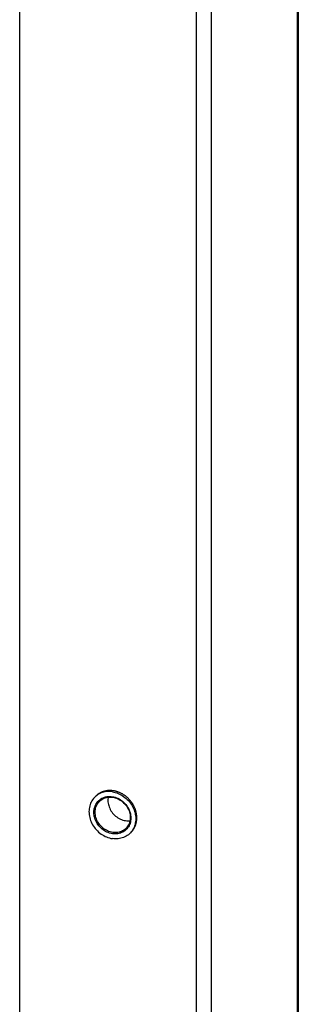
# Model space of a CAD drawing. Header units: inches. Extents: x 0 to 157, y 0 to 121.
# Tile 16 of 19: x 122.03 to 124.78, y 80.35 to 90.08. Entities that reach past the tile are written whole.
import ezdxf

# ---------------------------------------------------------------- set-up
doc = ezdxf.new("R2010")
doc.units = ezdxf.units.IN
doc.header["$LTSCALE"] = 8.642857
doc.header["$MEASUREMENT"] = 0
doc.layers.get('0').update_dxf_attribs({"linetype": 'CONTINUOUS'})
doc.layers.add('02___PRT_ALL_AXES', color=7, linetype='CONTINUOUS')

msp = doc.modelspace()

# ---------------------------------------------------------------- linework, layer by layer
at = {"color": 3, "linetype": 'Continuous'}
for p, q in [((124.7762, 19.4613), (124.7762, 97.2335)), ((122.0272, 96.6569), (122.0272, 18.9403)), ((123.9236, 18.6708), (123.9236, 96.4429)), ((123.7778, 18.6476), (123.7778, 96.4198))]:
    msp.add_line(p, q, dxfattribs=at)
at = {"color": 7, "linetype": 'Continuous'}
for p, q in [((122.7747, 82.4022), (122.7947, 82.4208)), ((122.786, 82.4119), (122.7757, 82.4032)), ((123.1226, 82.0448), (123.114, 82.0363)), ((123.1315, 82.055), (123.1226, 82.0448))]:
    msp.add_line(p, q, dxfattribs=at)
at = {"color": 3, "linetype": 'Continuous'}
msp.add_lwpolyline([(124.7843, 97.2374), (124.7843, 19.4885), (124.7843, 19.4867), (124.7842, 19.4848), (124.784, 19.483), (124.7837, 19.4811), (124.7834, 19.4793), (124.783, 19.4775), (124.7825, 19.4757), (124.782, 19.4738), (124.7813, 19.472), (124.7806, 19.4702), (124.7799, 19.4684), (124.7791, 19.4666), (124.7782, 19.4648), (124.7772, 19.463), (124.7762, 19.4613)], dxfattribs=at)
at = {"color": 7, "linetype": 'Continuous'}
for points in [[(122.9443, 82.4506), (122.9298, 82.4523), (122.9153, 82.4532), (122.901, 82.4531), (122.8868, 82.452), (122.8728, 82.4501), (122.8592, 82.4472), (122.8458, 82.4435), (122.8329, 82.4389), (122.8204, 82.4334), (122.8083, 82.427), (122.7969, 82.4198), (122.786, 82.4119)], [(122.9443, 82.4506), (122.9589, 82.4479), (122.9733, 82.4444), (122.9877, 82.4399), (123.0018, 82.4346), (123.0158, 82.4285), (123.0295, 82.4215), (123.0428, 82.4137), (123.0558, 82.4051), (123.0683, 82.3958), (123.0803, 82.3858), (123.0918, 82.3752), (123.1027, 82.3639), (123.113, 82.3521), (123.1226, 82.3397), (123.1315, 82.3269), (123.1396, 82.3137), (123.147, 82.3), (123.1536, 82.2861), (123.1594, 82.2719), (123.1643, 82.2575), (123.1684, 82.2429), (123.1716, 82.2282), (123.1738, 82.2135), (123.1752, 82.1989), (123.1757, 82.1843), (123.1752, 82.1698), (123.1738, 82.1555), (123.1716, 82.1415), (123.1684, 82.1278), (123.1643, 82.1145), (123.1594, 82.1016), (123.1536, 82.0891), (123.147, 82.0771), (123.1396, 82.0658), (123.1315, 82.055)], [(122.7747, 82.4022), (122.7661, 82.3937), (122.7572, 82.3836), (122.749, 82.3728), (122.7416, 82.3614), (122.735, 82.3494), (122.7292, 82.337), (122.7243, 82.3241), (122.7203, 82.3107), (122.7171, 82.297), (122.7148, 82.283), (122.7134, 82.2687), (122.713, 82.2543), (122.7134, 82.2397), (122.7148, 82.225), (122.7171, 82.2103), (122.7203, 82.1957), (122.7243, 82.1811), (122.7292, 82.1667), (122.735, 82.1525), (122.7416, 82.1385), (122.749, 82.1249), (122.7572, 82.1116), (122.7661, 82.0988), (122.7757, 82.0864), (122.786, 82.0746), (122.7969, 82.0633), (122.8083, 82.0527), (122.8204, 82.0427), (122.8329, 82.0334), (122.8458, 82.0249), (122.8592, 82.0171), (122.8728, 82.0101), (122.8868, 82.0039), (122.901, 81.9986), (122.9153, 81.9942), (122.9298, 81.9906), (122.9443, 81.9879)], [(122.9443, 82.0362), (122.931, 82.0387), (122.9176, 82.0421), (122.9043, 82.0467), (122.891, 82.0521), (122.878, 82.0586), (122.8654, 82.066), (122.8532, 82.0743), (122.8415, 82.0833), (122.8304, 82.0932), (122.82, 82.1037), (122.8103, 82.1148), (122.8013, 82.1265), (122.7932, 82.1388), (122.7859, 82.1515), (122.7794, 82.1646), (122.7739, 82.178), (122.7694, 82.1917), (122.7658, 82.2055), (122.7633, 82.2193), (122.7617, 82.2332), (122.7612, 82.247), (122.7617, 82.2606), (122.7633, 82.274), (122.7658, 82.2871), (122.7694, 82.2998), (122.7739, 82.3121), (122.7794, 82.3238), (122.7858, 82.335), (122.7932, 82.3455), (122.8013, 82.3553), (122.8103, 82.3643), (122.82, 82.3725), (122.8304, 82.3799), (122.8414, 82.3863), (122.8531, 82.3919), (122.8654, 82.3964), (122.878, 82.4), (122.891, 82.4025), (122.9042, 82.404), (122.9176, 82.4045), (122.931, 82.4039), (122.9443, 82.4024)], [(122.9481, 82.0489), (122.9354, 82.0513), (122.9227, 82.0546), (122.91, 82.0589), (122.8975, 82.0641), (122.8851, 82.0702), (122.8731, 82.0772), (122.8615, 82.0851), (122.8504, 82.0937), (122.8399, 82.103), (122.83, 82.113), (122.8208, 82.1236), (122.8123, 82.1347), (122.8046, 82.1463), (122.7976, 82.1584), (122.7915, 82.1708), (122.7863, 82.1836), (122.782, 82.1965), (122.7786, 82.2096), (122.7762, 82.2228), (122.7747, 82.236), (122.7742, 82.249), (122.7747, 82.262), (122.7762, 82.2747), (122.7786, 82.2871), (122.782, 82.2992), (122.7863, 82.3109), (122.7915, 82.322), (122.7976, 82.3326), (122.8046, 82.3426), (122.8123, 82.3519), (122.8206, 82.3602)], [(122.8206, 82.3602), (122.83, 82.3682), (122.8399, 82.3752), (122.8504, 82.3813), (122.8615, 82.3866), (122.8731, 82.3909), (122.8851, 82.3943), (122.8975, 82.3967), (122.91, 82.3981), (122.9227, 82.3986), (122.9354, 82.398), (122.9481, 82.3966)], [(122.9035, 82.3974), (122.9024, 82.3918), (122.9009, 82.379), (122.9005, 82.3661), (122.9009, 82.353), (122.9024, 82.3398), (122.9048, 82.3267), (122.9082, 82.3136), (122.9125, 82.3006), (122.9178, 82.2879), (122.9239, 82.2754), (122.9308, 82.2634), (122.9385, 82.2517), (122.947, 82.2406), (122.9562, 82.2301), (122.9661, 82.2201), (122.9766, 82.2107), (122.9878, 82.2021), (122.9994, 82.1943), (123.0114, 82.1873), (123.0237, 82.1811), (123.0363, 82.1759), (123.049, 82.1716), (123.0617, 82.1683), (123.0743, 82.1659)], [(122.9443, 82.4024), (122.9577, 82.3999), (122.971, 82.3964), (122.9844, 82.3919), (122.9976, 82.3864), (123.0106, 82.3799), (123.0233, 82.3725), (123.0355, 82.3643), (123.0472, 82.3552), (123.0583, 82.3454), (123.0687, 82.3349), (123.0784, 82.3237), (123.0873, 82.312), (123.0955, 82.2998), (123.1028, 82.2871), (123.1092, 82.2739), (123.1147, 82.2605), (123.1193, 82.2469), (123.1228, 82.2331), (123.1254, 82.2192), (123.1269, 82.2053), (123.1274, 82.1916), (123.1269, 82.1779), (123.1254, 82.1645), (123.1228, 82.1514), (123.1193, 82.1387), (123.1147, 82.1264), (123.1092, 82.1147), (123.1028, 82.1035), (123.0955, 82.093), (123.0873, 82.0833), (123.0784, 82.0742), (123.0687, 82.066), (123.0583, 82.0587), (123.0472, 82.0522), (123.0355, 82.0467), (123.0233, 82.0421), (123.0106, 82.0385), (122.9976, 82.036), (122.9844, 82.0345), (122.971, 82.0341), (122.9577, 82.0346), (122.9443, 82.0362)], [(122.9481, 82.3966), (122.9607, 82.3942), (122.9734, 82.3909), (122.9861, 82.3866), (122.9987, 82.3814), (123.011, 82.3753), (123.023, 82.3683), (123.0346, 82.3604), (123.0457, 82.3518), (123.0562, 82.3425), (123.0661, 82.3325), (123.0753, 82.3219), (123.0838, 82.3108), (123.0916, 82.2992), (123.0985, 82.2871), (123.1046, 82.2747), (123.1098, 82.2619), (123.1142, 82.249), (123.1175, 82.2359), (123.12, 82.2227), (123.1214, 82.2095), (123.1219, 82.1964), (123.1214, 82.1835), (123.12, 82.1708), (123.1175, 82.1583), (123.1142, 82.1463), (123.1098, 82.1346), (123.1046, 82.1235), (123.0985, 82.1129), (123.0916, 82.1029), (123.0838, 82.0936), (123.0755, 82.0853)], [(123.0743, 82.1659), (123.087, 82.1645), (123.0997, 82.164), (123.1124, 82.1644), (123.1189, 82.1651)], [(123.134, 82.0549), (123.113, 82.0354), (123.1027, 82.0267), (123.0918, 82.0187), (123.0803, 82.0115), (123.0683, 82.0052), (123.0558, 81.9997), (123.0428, 81.995), (123.0295, 81.9913), (123.0158, 81.9884), (123.0018, 81.9865), (122.9877, 81.9855), (122.9733, 81.9854), (122.9589, 81.9862), (122.9443, 81.9879)], [(123.0755, 82.0853), (123.0661, 82.0773), (123.0563, 82.0703), (123.0457, 82.0641), (123.0346, 82.0589), (123.023, 82.0545), (123.011, 82.0512), (122.9987, 82.0488), (122.9861, 82.0474), (122.9734, 82.0469), (122.9607, 82.0474), (122.9481, 82.0489)]]:
    msp.add_lwpolyline(points, dxfattribs=at)
at = {"layer": '02___PRT_ALL_AXES', "color": 3, "linetype": 'Continuous'}
for points in [[(122.8083, 82.4307), (122.8046, 82.4282), (122.801, 82.4256), (122.7974, 82.4229), (122.794, 82.4202), (122.7905, 82.4174), (122.7872, 82.4144), (122.7845, 82.412)], [(122.9544, 82.4604), (122.9496, 82.4611), (122.9449, 82.4617), (122.9401, 82.4622), (122.9353, 82.4625), (122.9305, 82.4628), (122.9258, 82.463), (122.921, 82.4631), (122.9163, 82.4631), (122.9116, 82.4629), (122.9069, 82.4627), (122.9022, 82.4624), (122.8975, 82.462), (122.8929, 82.4614), (122.8883, 82.4608), (122.8837, 82.4601), (122.8792, 82.4593), (122.8747, 82.4584), (122.8702, 82.4573), (122.8657, 82.4562), (122.8613, 82.455), (122.857, 82.4537), (122.8526, 82.4523), (122.8483, 82.4508), (122.8441, 82.4492), (122.8399, 82.4475), (122.8358, 82.4457), (122.8317, 82.4439), (122.8277, 82.4419), (122.8237, 82.4398), (122.8197, 82.4377), (122.8159, 82.4354), (122.8121, 82.4331), (122.8083, 82.4307)], [(123.1431, 82.0654), (123.1458, 82.0689), (123.1485, 82.0725), (123.1511, 82.0761), (123.1536, 82.0799), (123.156, 82.0836), (123.1583, 82.0875), (123.1605, 82.0914), (123.1627, 82.0953), (123.1647, 82.0993), (123.1667, 82.1034), (123.1686, 82.1075), (123.1704, 82.1117), (123.1721, 82.1159), (123.1737, 82.1202), (123.1752, 82.1245), (123.1766, 82.1289), (123.1779, 82.1333), (123.1791, 82.1377), (123.1803, 82.1422), (123.1813, 82.1467), (123.1822, 82.1513), (123.1831, 82.1559), (123.1838, 82.1605), (123.1844, 82.1652), (123.185, 82.1698), (123.1854, 82.1745), (123.1858, 82.1793), (123.186, 82.184), (123.1862, 82.1888), (123.1862, 82.1936), (123.1862, 82.1984), (123.186, 82.2032), (123.1858, 82.208), (123.1854, 82.2128), (123.185, 82.2177), (123.1844, 82.2225), (123.1838, 82.2274), (123.1831, 82.2322), (123.1822, 82.237), (123.1813, 82.2419), (123.1803, 82.2467), (123.1791, 82.2515), (123.1779, 82.2564), (123.1766, 82.2612), (123.1752, 82.266), (123.1737, 82.2707), (123.1721, 82.2755), (123.1704, 82.2802), (123.1686, 82.2849), (123.1667, 82.2896), (123.1647, 82.2943), (123.1627, 82.2989), (123.1605, 82.3035), (123.1583, 82.3081), (123.156, 82.3127), (123.1536, 82.3172), (123.1511, 82.3216), (123.1485, 82.3261), (123.1458, 82.3304), (123.1431, 82.3348), (123.1403, 82.3391), (123.1374, 82.3433), (123.1344, 82.3475), (123.1313, 82.3517), (123.1282, 82.3558), (123.125, 82.3598), (123.1217, 82.3638), (123.1183, 82.3677), (123.1149, 82.3716), (123.1114, 82.3754), (123.1079, 82.3792), (123.1042, 82.3829), (123.1006, 82.3865), (123.0968, 82.39), (123.093, 82.3935), (123.0891, 82.3969), (123.0852, 82.4002), (123.0812, 82.4035), (123.0772, 82.4067), (123.0731, 82.4098), (123.0689, 82.4129), (123.0648, 82.4158), (123.0605, 82.4187), (123.0562, 82.4215), (123.0519, 82.4242), (123.0475, 82.4268), (123.0431, 82.4294), (123.0387, 82.4318), (123.0342, 82.4342), (123.0297, 82.4365), (123.0252, 82.4387), (123.0206, 82.4408), (123.016, 82.4428), (123.0113, 82.4447), (123.0067, 82.4466), (123.002, 82.4483), (122.9973, 82.45), (122.9926, 82.4515), (122.9879, 82.453), (122.9831, 82.4543), (122.9783, 82.4556), (122.9736, 82.4568), (122.9688, 82.4578), (122.964, 82.4588), (122.9592, 82.4597), (122.9544, 82.4604)], [(122.7845, 82.412), (122.7839, 82.4115), (122.7807, 82.4084), (122.7776, 82.4052), (122.7749, 82.4024)], [(123.1149, 82.0371), (123.1183, 82.0399), (123.1217, 82.0429), (123.1244, 82.0453)], [(123.1244, 82.0453), (123.125, 82.0458), (123.1282, 82.0489), (123.1313, 82.0521), (123.1344, 82.0553), (123.1374, 82.0586), (123.1403, 82.062), (123.1431, 82.0654)]]:
    msp.add_lwpolyline(points, dxfattribs=at)

doc.saveas('drawing.dxf')
